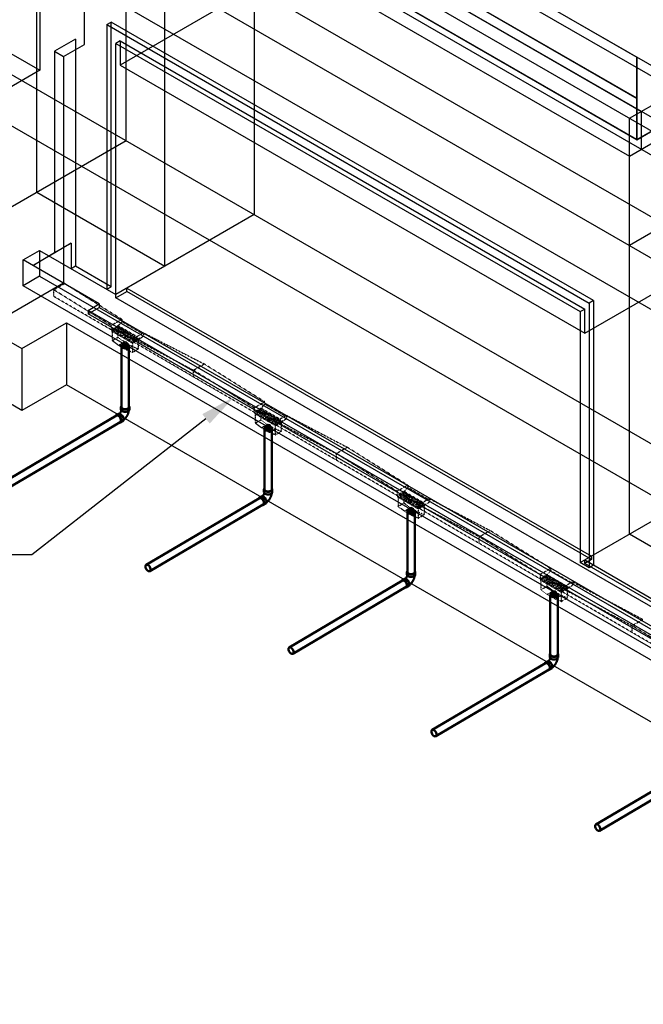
# Model space of a CAD drawing. Header units: inches. Extents: x 169 to 20644, y -1032 to 721.
# Tile 20 of 42: x 1541 to 1837, y -600 to -132. Entities that reach past the tile are written whole.
import ezdxf
from ezdxf import colors
from ezdxf.entities.mleader import LeaderData, LeaderLine
from ezdxf.math import Vec2, Vec3

# ---------------------------------------------------------------- set-up
doc = ezdxf.new("R2010")
doc.units = ezdxf.units.IN
doc.header["$LTSCALE"] = 0.5
doc.header["$MEASUREMENT"] = 0
doc.linetypes.add('HIDDEN2', pattern=[0.1875, 0.125, -0.0625])
for name, color, linetype in [('M-DETL-LIGHT', 1, 'Continuous'), ('M-SECT-PATT', 8, 'Continuous'), ('P-PIPE', 3, 'Continuous'), ('S-ANNO-DIMS', 1, 'Continuous')]:
    doc.layers.add(name, color=color, linetype=linetype)
doc.styles.add('Annotative', font='romans.shx', dxfattribs={"width": 0.8, "height": 0.125})

# ---------------------------------------------------------------- blocks, each defined once
blk = doc.blocks.new('Bend - PVC - Sch 40 - DWV_USACE - Standard-V30-DRAINAGE ISOMETRIC')
at = {"layer": 'P-PIPE', "color": 90, "lineweight": 50}
for p, q in [((1286.15, -165.68), (1286.15, -166.91)), ((1290.11, -166.91), (1290.11, -165.68)), ((1284.96, -168.98), (1283.9, -169.6)), ((1285.91, -173.01), (1286.97, -172.39))]:
    blk.add_line(p, q, dxfattribs=at)
for points in [[(1286.32, -167.35, 0), (1286.3, -167.41, 0), (1286.28, -167.48, 0), (1286.26, -167.55, 0), (1286.24, -167.63, 0), (1286.21, -167.7, 0), (1286.18, -167.77, 0), (1286.15, -167.85, 0), (1286.12, -167.92, 0), (1286.08, -167.99, 0), (1286.04, -168.07, 0), (1286, -168.14, 0), (1285.96, -168.21, 0), (1285.92, -168.28, 0), (1285.87, -168.35, 0), (1285.83, -168.42, 0), (1285.78, -168.49, 0), (1285.73, -168.56, 0), (1285.68, -168.62, 0), (1285.63, -168.68, 0), (1285.58, -168.74, 0), (1285.53, -168.79, 0), (1285.48, -168.85, 0), (1285.43, -168.89, 0), (1285.42, -168.9, 0)], [(1286.3, -165.28, 0), (1286.22, -165.38, 0), (1286.15, -165.68, 0), (1286.22, -165.98, 0), (1286.42, -166.25, 0), (1286.73, -166.49, 0)], [(1286.73, -167.71, 0), (1286.42, -167.48, 0), (1286.22, -167.2, 0), (1286.15, -166.91, 0)], [(1286.73, -166.49, 0), (1287.14, -166.67, 0), (1287.62, -166.78, 0), (1288.13, -166.82, 0), (1288.64, -166.78, 0), (1289.12, -166.67, 0), (1289.53, -166.49, 0), (1289.85, -166.25, 0), (1290.04, -165.98, 0), (1290.11, -165.68, 0), (1290.04, -165.38, 0), (1289.97, -165.28, 0)], [(1290.11, -166.91, 0), (1290.04, -167.2, 0), (1289.85, -167.48, 0), (1289.53, -167.71, 0), (1289.12, -167.89, 0), (1288.64, -168.01, 0), (1288.13, -168.05, 0), (1287.62, -168.01, 0), (1287.14, -167.89, 0), (1286.73, -167.71, 0)], [(1289.85, -167.48, 0), (1289.84, -167.55, 0), (1289.82, -167.71, 0), (1289.79, -167.87, 0), (1289.76, -168.03, 0), (1289.72, -168.18, 0), (1289.68, -168.34, 0), (1289.63, -168.5, 0), (1289.59, -168.65, 0), (1289.53, -168.8, 0), (1289.48, -168.96, 0), (1289.42, -169.11, 0), (1289.35, -169.26, 0), (1289.28, -169.41, 0), (1289.21, -169.56, 0), (1289.14, -169.7, 0), (1289.06, -169.85, 0), (1288.98, -169.99, 0), (1288.89, -170.13, 0), (1288.8, -170.27, 0), (1288.71, -170.4, 0), (1288.62, -170.54, 0), (1288.52, -170.67, 0), (1288.42, -170.8, 0), (1288.32, -170.93, 0), (1288.21, -171.05, 0), (1288.1, -171.17, 0), (1287.99, -171.29, 0), (1287.88, -171.4, 0), (1287.76, -171.51, 0), (1287.64, -171.62, 0), (1287.51, -171.73, 0), (1287.39, -171.83, 0), (1287.33, -171.87, 0)], [(1284.89, -169.7, 0), (1284.53, -169.55, 0), (1284.19, -169.51, 0), (1283.91, -169.6, 0), (1283.69, -169.8, 0), (1283.6, -170, 0)], [(1285.44, -173.09, 0), (1285.62, -173.1, 0), (1285.91, -173.02, 0), (1286.13, -172.81, 0), (1286.26, -172.5, 0), (1286.31, -172.12, 0), (1286.25, -171.67, 0), (1286.11, -171.2, 0), (1285.89, -170.74, 0), (1285.59, -170.32, 0), (1285.25, -169.96, 0), (1284.89, -169.7, 0)], [(1284.96, -168.98, 0), (1284.97, -168.97, 0), (1285.25, -168.89, 0), (1285.59, -168.92, 0), (1285.95, -169.08, 0)], [(1285.95, -169.08, 0), (1286.31, -169.34, 0), (1286.65, -169.69, 0), (1286.95, -170.12, 0), (1287.17, -170.58, 0), (1287.31, -171.05, 0), (1287.37, -171.49, 0), (1287.32, -171.88, 0), (1287.19, -172.19, 0), (1286.97, -172.39, 0)]]:
    blk.add_polyline3d(points, dxfattribs=at)
for centre, start, end in [((1287.17, -166.17), 126.6849, 134.3783), ((1289.1, -166.17), 45.6217, 53.3151)]:
    blk.add_arc(centre, 1.24, start, end, dxfattribs=at)
blk = doc.blocks.new('Mechanical_Box_H_rvt-1-DRAINAGE ISOMETRIC')
blk.add_line((1794.4, -404.16), (1794.4, -406.18))
at = {"layer": 'M-DETL-LIGHT', "linetype": 'HIDDEN2'}
for p, q in [((1556.84, -260.22), (1561.93, -257.24)), ((1589.15, -274.3), (1561.93, -257.24)), ((1556.84, -263.45), (1556.84, -260.22)), ((1584.12, -277.17), (1556.84, -260.22)), ((1584.12, -279.23), (1556.84, -263.39)), ((1589.15, -274.36), (1584.12, -277.23)), ((1587.45, -277.32), (1589.15, -275.38)), ((1589.15, -274.36), (1589.15, -275.38)), ((1598.9, -281.07), (1589.15, -275.38)), ((1584.12, -277.23), (1584.12, -279.23)), ((1587.45, -277.32), (1584.12, -279.23)), ((1594.49, -285.27), (1584.12, -279.23)), ((1587.64, -277.44), (1584.32, -279.34)), ((1584.32, -279.34), (1584.32, -279.84)), ((1594.2, -285.61), (1584.32, -279.84)), ((1584.56, -279.98), (1584.56, -284.39)), ((1587.43, -277.92), (1585.4, -279.09)), ((1587.87, -278.28), (1585.82, -279.45)), ((1588.51, -278.55), (1586.48, -279.71)), ((1588.94, -278.91), (1586.89, -280.08)), ((1587.34, -278), (1587.34, -282.77)), ((1596.36, -282.53), (1587.44, -277.33)), ((1589.58, -279.18), (1587.55, -280.34)), ((1590.02, -279.53), (1587.97, -280.7)), ((1590.65, -279.8), (1588.63, -280.96)), ((1591.09, -280.16), (1589.04, -281.33)), ((1591.73, -280.43), (1589.7, -281.59)), ((1584.56, -284.39), (1587.34, -282.77)), ((1587.59, -286.61), (1584.56, -284.39)), ((1590.37, -284.99), (1587.34, -282.77)), ((1587.59, -286.61), (1590.37, -284.99)), ((1592.16, -280.78), (1590.11, -281.95)), ((1594.05, -287.14), (1590.37, -284.99)), ((1592.8, -281.05), (1590.77, -282.22)), ((1593.24, -281.41), (1591.19, -282.58)), ((1593.88, -281.68), (1591.85, -282.84)), ((1594.31, -282.04), (1592.26, -283.21)), ((1594.95, -282.31), (1592.92, -283.47)), ((1595.39, -282.66), (1593.34, -283.83)), ((1596.03, -282.93), (1594, -284.09)), ((1597.52, -283.21), (1594.2, -285.1)), ((1597.52, -283.71), (1594.2, -285.61)), ((1652, -318.42), (1594.2, -284.72)), ((1594.2, -285.1), (1594.2, -285.61)), ((1596.46, -283.29), (1594.41, -284.46)), ((1599.51, -280.72), (1594.49, -283.59)), ((1599.51, -282.39), (1594.49, -285.27)), ((1594.49, -283.22), (1623.17, -298.43)), ((1594.49, -283.59), (1594.49, -285.27)), ((1596.95, -284.04), (1596.95, -288.37)), ((1597.52, -283.21), (1597.52, -283.71)), ((1599.51, -280.72), (1628.27, -295.46)), ((1599.51, -280.72), (1599.51, -282.39)), ((1591.27, -288.76), (1587.59, -286.61)), ((1591.27, -288.76), (1594.05, -287.14)), ((1594.17, -289.99), (1591.27, -288.76)), ((1596.95, -288.37), (1594.05, -287.14)), ((1594.17, -285.59), (1594.17, -289.99)), ((1594.17, -289.99), (1596.95, -288.37)), ((1623.17, -298.43), (1628.27, -295.46)), ((1623.17, -301.67), (1623.17, -298.43)), ((1652, -316.37), (1623.17, -298.43)), ((1657.03, -313.49), (1628.27, -295.46)), ((1657.03, -313.55), (1652, -316.42)), ((1652, -316.42), (1652, -318.42)), ((1655.33, -316.52), (1652, -318.42)), ((1655.52, -316.64), (1652.2, -318.53)), ((1655.32, -317.12), (1653.29, -318.28)), ((1655.75, -317.47), (1653.7, -318.64)), ((1656.39, -317.74), (1654.36, -318.9)), ((1656.82, -318.1), (1654.77, -319.27)), ((1655.22, -317.2), (1655.22, -321.96)), ((1664.24, -321.72), (1655.32, -316.52)), ((1655.33, -316.52), (1657.03, -314.57)), ((1657.03, -313.55), (1657.03, -314.57)), ((1666.78, -320.26), (1657.03, -314.57)), ((1662.37, -324.46), (1652, -318.42)), ((1652.2, -318.53), (1652.2, -319.04)), ((1662.09, -324.8), (1652.2, -319.04)), ((1652.44, -319.18), (1652.44, -323.58)), ((1652.44, -323.58), (1655.22, -321.96)), ((1658.25, -324.19), (1655.22, -321.96)), ((1657.46, -318.37), (1655.43, -319.53)), ((1657.9, -318.72), (1655.85, -319.89)), ((1658.54, -318.99), (1656.51, -320.16)), ((1658.97, -319.35), (1656.92, -320.52)), ((1659.61, -319.62), (1657.58, -320.78)), ((1660.05, -319.98), (1658, -321.15)), ((1660.69, -320.25), (1658.66, -321.41)), ((1661.12, -320.6), (1659.07, -321.77)), ((1661.76, -320.87), (1659.73, -322.03)), ((1662.19, -321.23), (1660.15, -322.4)), ((1662.83, -321.5), (1660.8, -322.66)), ((1663.27, -321.85), (1661.22, -323.02)), ((1663.91, -322.13), (1661.88, -323.29)), ((1665.4, -322.4), (1662.09, -324.29)), ((1664.34, -322.48), (1662.29, -323.65)), ((1667.39, -319.91), (1662.37, -322.79)), ((1667.39, -321.59), (1662.37, -324.46)), ((1662.37, -322.79), (1691.05, -338.01)), ((1662.37, -322.79), (1662.37, -324.46)), ((1665.4, -322.4), (1665.4, -322.9)), ((1667.39, -319.91), (1696.15, -335.03)), ((1667.39, -319.91), (1667.39, -321.59)), ((1655.47, -325.81), (1652.44, -323.58)), ((1655.47, -325.81), (1658.25, -324.19)), ((1659.15, -327.95), (1655.47, -325.81)), ((1661.93, -326.33), (1658.25, -324.19)), ((1659.15, -327.95), (1661.93, -326.33)), ((1664.83, -327.56), (1661.93, -326.33)), ((1662.05, -324.78), (1662.05, -329.18)), ((1665.4, -322.9), (1662.09, -324.8)), ((1719.89, -357.99), (1662.09, -324.29)), ((1662.09, -324.29), (1662.09, -324.8)), ((1664.83, -323.23), (1664.83, -327.56)), ((1662.05, -329.18), (1659.15, -327.95)), ((1662.05, -329.18), (1664.83, -327.56)), ((1691.05, -338.01), (1696.15, -335.03)), ((1724.91, -353.06), (1696.15, -335.03)), ((1691.05, -341.24), (1691.05, -338.01)), ((1719.89, -355.94), (1691.05, -338.01)), ((1724.91, -353.12), (1719.89, -355.99)), ((1723.21, -356.09), (1724.91, -354.14)), ((1724.91, -353.12), (1724.91, -354.14)), ((1734.67, -359.83), (1724.91, -354.14)), ((1719.89, -355.99), (1719.89, -357.99)), ((1723.21, -356.09), (1719.89, -357.99)), ((1730.25, -364.03), (1719.89, -357.99)), ((1723.4, -356.21), (1720.09, -358.1)), ((1720.09, -358.1), (1720.09, -358.61)), ((1729.97, -364.37), (1720.09, -358.61)), ((1720.33, -358.75), (1720.33, -363.15)), ((1723.2, -356.69), (1721.17, -357.85)), ((1723.63, -357.04), (1721.58, -358.21)), ((1724.27, -357.31), (1722.24, -358.47)), ((1724.71, -357.67), (1722.66, -358.84)), ((1723.1, -356.77), (1723.1, -361.53)), ((1732.12, -361.29), (1723.2, -356.09)), ((1725.35, -357.94), (1723.32, -359.1)), ((1725.78, -358.29), (1723.73, -359.47)), ((1726.42, -358.57), (1724.39, -359.73)), ((1726.85, -358.92), (1724.81, -360.09)), ((1727.49, -359.19), (1725.46, -360.35)), ((1727.93, -359.55), (1725.88, -360.72)), ((1728.57, -359.82), (1726.54, -360.98)), ((1729, -360.17), (1726.95, -361.34)), ((1735.27, -359.48), (1730.25, -362.36)), ((1735.27, -359.48), (1764.03, -374.6)), ((1735.27, -359.48), (1735.27, -361.16)), ((1720.33, -363.15), (1723.1, -361.53)), ((1723.35, -365.38), (1720.33, -363.15)), ((1726.13, -363.76), (1723.1, -361.53)), ((1723.35, -365.38), (1726.13, -363.76)), ((1729.81, -365.9), (1726.13, -363.76)), ((1729.64, -360.44), (1727.61, -361.6)), ((1730.08, -360.8), (1728.03, -361.97)), ((1730.72, -361.07), (1728.69, -362.23)), ((1731.15, -361.42), (1729.1, -362.6)), ((1731.79, -361.7), (1729.76, -362.86)), ((1729.94, -364.35), (1729.94, -368.75)), ((1733.29, -361.97), (1729.97, -363.86)), ((1733.29, -362.47), (1729.97, -364.37)), ((1787.77, -397.56), (1729.97, -363.86)), ((1729.97, -363.86), (1729.97, -364.37)), ((1732.22, -362.05), (1730.18, -363.22)), ((1735.27, -361.16), (1730.25, -364.03)), ((1730.25, -362.36), (1758.93, -377.58)), ((1730.25, -362.36), (1730.25, -364.03)), ((1732.71, -362.8), (1732.71, -367.13)), ((1733.29, -361.97), (1733.29, -362.47)), ((1727.03, -367.52), (1723.35, -365.38)), ((1727.03, -367.52), (1729.81, -365.9)), ((1729.94, -368.75), (1727.03, -367.52)), ((1732.71, -367.13), (1729.81, -365.9)), ((1729.94, -368.75), (1732.71, -367.13)), ((1758.93, -377.58), (1764.03, -374.6)), ((1758.93, -380.81), (1758.93, -377.58)), ((1787.77, -395.51), (1758.93, -377.58)), ((1792.79, -392.63), (1764.03, -374.6)), ((1792.79, -392.69), (1787.77, -395.56)), ((1792.79, -392.69), (1792.79, -393.72)), ((1787.77, -395.56), (1787.77, -397.56)), ((1791.09, -395.66), (1787.77, -397.56)), ((1798.13, -403.6), (1787.77, -397.56)), ((1791.29, -395.78), (1787.97, -397.67)), ((1791.08, -396.26), (1789.05, -397.42)), ((1791.51, -396.61), (1789.47, -397.78)), ((1792.15, -396.88), (1790.12, -398.04)), ((1792.59, -397.24), (1790.54, -398.41)), ((1790.99, -396.34), (1790.99, -401.1)), ((1791.09, -395.66), (1792.79, -393.72)), ((1800, -400.86), (1791.09, -395.66)), ((1793.23, -397.51), (1791.2, -398.67)), ((1802.55, -399.4), (1792.79, -393.72)), ((1787.97, -397.67), (1787.97, -398.18)), ((1797.85, -403.94), (1787.97, -398.18)), ((1788.21, -398.32), (1788.21, -402.72)), ((1788.21, -402.72), (1790.99, -401.1)), ((1794.01, -403.33), (1790.99, -401.1)), ((1793.66, -397.86), (1791.61, -399.04)), ((1794.3, -398.14), (1792.27, -399.3)), ((1794.74, -398.49), (1792.69, -399.66)), ((1795.38, -398.76), (1793.35, -399.92)), ((1795.81, -399.12), (1793.76, -400.29)), ((1796.45, -399.39), (1794.42, -400.55)), ((1796.88, -399.74), (1794.84, -400.91)), ((1797.52, -400.01), (1795.49, -401.18)), ((1797.96, -400.37), (1795.91, -401.54)), ((1798.6, -400.64), (1796.57, -401.8)), ((1799.03, -401), (1796.98, -402.17)), ((1799.67, -401.27), (1797.64, -402.43)), ((1801.17, -401.54), (1797.85, -403.44)), ((1801.17, -402.04), (1797.85, -403.94)), ((1800.11, -401.62), (1798.06, -402.79)), ((1803.16, -399.06), (1798.13, -401.93)), ((1803.16, -400.73), (1798.13, -403.6)), ((1798.13, -401.93), (1831.49, -419.81)), ((1798.13, -401.93), (1798.13, -403.6)), ((1801.17, -401.54), (1801.17, -402.04)), ((1803.16, -399.06), (1836.59, -416.84)), ((1803.16, -399.06), (1803.16, -400.73)), ((1791.23, -404.95), (1788.21, -402.72)), ((1791.23, -404.95), (1794.01, -403.33)), ((1794.92, -407.09), (1791.23, -404.95)), ((1797.7, -405.47), (1794.01, -403.33)), ((1794.92, -407.09), (1797.7, -405.47)), ((1800.6, -406.71), (1797.7, -405.47)), ((1797.82, -403.92), (1797.82, -408.32)), ((1797.82, -408.32), (1800.6, -406.71)), ((1797.85, -403.44), (1797.85, -403.94)), ((1865.57, -442.91), (1798.28, -403.69)), ((1800.6, -402.37), (1800.6, -406.71)), ((1797.82, -408.32), (1794.92, -407.09)), ((1831.49, -419.81), (1836.59, -416.84)), ((1831.49, -423.05), (1831.49, -419.81)), ((1865.57, -440.86), (1831.93, -420.06))]:
    blk.add_line(p, q, dxfattribs=at)
at = {"layer": 'M-DETL-LIGHT', "linetype": 'Continuous'}
for p, q in [((1590.76, -285.79), (1590.76, -287.7)), ((1658.64, -324.98), (1658.64, -326.89)), ((1726.52, -364.55), (1726.52, -366.46)), ((1794.4, -404.12), (1794.4, -406.03))]:
    blk.add_line(p, q, dxfattribs=at)
at = {"layer": 'M-DETL-LIGHT', "color": 1, "linetype": 'Continuous'}
for centre, radius, start, end in [((1590.93, -286.74), 1.78, 95.745, 183.3375), ((1590.58, -286.74), 1.78, 356.6625, 84.255), ((1590.9, -286.79), 1.67, 129.6759, 176.1977), ((1591.44, -287.22), 2.13, 131.7697, 173.1765), ((1592.38, -287.43), 2.73, 141.495, 179.1974), ((1596.55, -288.02), 6.43, 159.6343, 176.2953), ((1584.96, -288.02), 6.43, 3.7047, 20.3657), ((1589.13, -287.43), 2.73, 0.8026, 38.505), ((1590.07, -287.22), 2.13, 6.8235, 48.2303), ((1590.61, -286.79), 1.67, 3.8023, 50.3241), ((1658.82, -325.93), 1.78, 95.745, 183.3375), ((1658.78, -325.99), 1.67, 129.6759, 176.1977), ((1659.33, -326.41), 2.13, 131.7697, 173.1765), ((1660.26, -326.62), 2.73, 141.495, 179.1974), ((1664.43, -327.22), 6.43, 159.6343, 176.2953), ((1658.46, -325.93), 1.78, 356.6625, 84.255), ((1652.85, -327.22), 6.43, 3.7047, 20.3657), ((1657.01, -326.62), 2.73, 0.8026, 38.505), ((1657.95, -326.41), 2.13, 6.8235, 48.2303), ((1658.49, -325.99), 1.67, 3.8023, 50.3241), ((1726.7, -365.5), 1.78, 95.745, 183.3375), ((1726.67, -365.56), 1.67, 129.6759, 176.1977), ((1727.21, -365.98), 2.13, 131.7697, 173.1765), ((1728.14, -366.19), 2.73, 141.495, 179.1974), ((1732.31, -366.79), 6.43, 159.6343, 176.2953), ((1726.34, -365.5), 1.78, 356.6625, 84.255), ((1720.73, -366.79), 6.43, 3.7047, 20.3657), ((1724.9, -366.19), 2.73, 0.8026, 38.505), ((1725.83, -365.98), 2.13, 6.8235, 48.2303), ((1726.37, -365.56), 1.67, 3.8023, 50.3241), ((1794.58, -405.07), 1.78, 95.745, 183.3375), ((1794.55, -405.13), 1.67, 129.6759, 176.1977), ((1795.09, -405.55), 2.13, 131.7697, 173.1765), ((1796.03, -405.76), 2.73, 141.495, 179.1974), ((1800.19, -406.36), 6.43, 159.6343, 176.2953), ((1794.22, -405.07), 1.78, 356.6625, 84.255), ((1788.61, -406.36), 6.43, 3.7047, 20.3657), ((1792.78, -405.76), 2.73, 0.8026, 38.505), ((1793.71, -405.55), 2.13, 6.8235, 48.2303), ((1794.26, -405.13), 1.67, 3.8023, 50.3241)]:
    blk.add_arc(centre, radius, start, end, dxfattribs=at)
at = {"layer": 'M-DETL-LIGHT', "linetype": 'HIDDEN2', "extrusion": (0, 0, -1)}
for centre, start_param, end_param in [((1585.63, -279.26), 0.920266, 4.095331), ((1586.71, -279.88), 0.920266, 4.095331), ((1587.63, -278.11), 4.095331, 7.203451), ((1587.78, -280.51), 0.920266, 4.095331), ((1588.7, -278.74), 4.095331, 7.203451), ((1589.78, -279.37), 4.095331, 7.203451), ((1590.85, -279.99), 4.095331, 7.203451), ((1591.93, -280.62), 4.095331, 7.203451), ((1588.85, -281.13), 0.920266, 4.095331), ((1589.93, -281.76), 0.920266, 4.095331), ((1591, -282.39), 0.920266, 4.095331), ((1592.08, -283.01), 0.920266, 4.095331), ((1593, -281.24), 4.095331, 7.203451), ((1593.15, -283.64), 0.920266, 4.095331), ((1594.07, -281.87), 4.095331, 7.203451), ((1594.22, -284.26), 0.920266, 4.095331), ((1595.15, -282.5), 4.095331, 7.203451), ((1596.22, -283.12), 4.095331, 7.203451), ((1655.51, -317.31), 4.095331, 7.203451), ((1656.59, -317.93), 4.095331, 7.203451), ((1653.51, -318.45), 0.920266, 4.095331), ((1654.59, -319.07), 0.920266, 4.095331), ((1655.66, -319.7), 0.920266, 4.095331), ((1656.74, -320.33), 0.920266, 4.095331), ((1657.66, -318.56), 4.095331, 7.203451), ((1657.81, -320.95), 0.920266, 4.095331), ((1658.73, -319.18), 4.095331, 7.203451), ((1658.88, -321.58), 0.920266, 4.095331), ((1659.81, -319.81), 4.095331, 7.203451), ((1659.96, -322.2), 0.920266, 4.095331), ((1660.88, -320.44), 4.095331, 7.203451), ((1661.03, -322.83), 0.920266, 4.095331), ((1661.96, -321.06), 4.095331, 7.203451), ((1663.03, -321.69), 4.095331, 7.203451), ((1664.1, -322.31), 4.095331, 7.203451), ((1662.11, -323.46), 0.920266, 4.095331), ((1721.4, -358.02), 0.920266, 4.095331), ((1722.47, -358.65), 0.920266, 4.095331), ((1723.39, -356.88), 4.095331, 7.203451), ((1723.54, -359.27), 0.920266, 4.095331), ((1724.47, -357.5), 4.095331, 7.203451), ((1724.62, -359.9), 0.920266, 4.095331), ((1725.54, -358.13), 4.095331, 7.203451), ((1726.62, -358.75), 4.095331, 7.203451), ((1727.69, -359.38), 4.095331, 7.203451), ((1728.76, -360.01), 4.095331, 7.203451), ((1725.69, -360.52), 0.920266, 4.095331), ((1726.77, -361.15), 0.920266, 4.095331), ((1727.84, -361.78), 0.920266, 4.095331), ((1728.91, -362.4), 0.920266, 4.095331), ((1729.84, -360.63), 4.095331, 7.203451), ((1729.99, -363.03), 0.920266, 4.095331), ((1730.91, -361.26), 4.095331, 7.203451), ((1731.99, -361.89), 4.095331, 7.203451), ((1789.28, -397.59), 0.920266, 4.095331), ((1791.28, -396.45), 4.095331, 7.203451), ((1792.35, -397.07), 4.095331, 7.203451), ((1793.42, -397.7), 4.095331, 7.203451), ((1790.35, -398.22), 0.920266, 4.095331), ((1791.43, -398.84), 0.920266, 4.095331), ((1792.5, -399.47), 0.920266, 4.095331), ((1793.57, -400.09), 0.920266, 4.095331), ((1794.5, -398.33), 4.095331, 7.203451), ((1794.65, -400.72), 0.920266, 4.095331), ((1795.57, -398.95), 4.095331, 7.203451), ((1795.72, -401.35), 0.920266, 4.095331), ((1796.65, -399.58), 4.095331, 7.203451), ((1796.8, -401.97), 0.920266, 4.095331), ((1797.72, -400.2), 4.095331, 7.203451), ((1798.79, -400.83), 4.095331, 7.203451), ((1799.87, -401.46), 4.095331, 7.203451), ((1797.87, -402.6), 0.920266, 4.095331)]:
    blk.add_ellipse(centre, major_axis=(0.355, 0.042), ratio=0.675017, start_param=start_param, end_param=end_param, dxfattribs=at)
at = {"layer": 'M-DETL-LIGHT', "linetype": 'HIDDEN2'}
for centre in [(1590.76, -286.84), (1658.64, -326.03), (1726.52, -365.6), (1794.4, -405.17)]:
    blk.add_ellipse(centre, major_axis=(1.6, 0), ratio=0.6329, start_param=0, end_param=3.141593, dxfattribs=at)
at = {"layer": 'M-DETL-LIGHT', "extrusion": (0, 0, -1)}
for centre in [(1590.76, -286.84), (1658.64, -326.03), (1726.52, -365.6), (1794.4, -405.17)]:
    blk.add_ellipse(centre, major_axis=(1.6, 0), ratio=0.6329, start_param=0, end_param=3.141593, dxfattribs=at)
at = {"layer": 'P-PIPE', "color": 90, "lineweight": 50}
for p, q in [((1589.01, -286.91), (1589.01, -315.91)), ((1592.51, -315.91), (1592.51, -286.85)), ((1586.64, -320.03), (1532.86, -351.73)), ((1534.63, -354.75), (1588.42, -323.05)), ((1656.89, -326.24), (1656.89, -355.1)), ((1660.39, -355.1), (1660.39, -326.2)), ((1654.52, -359.22), (1600.74, -390.92)), ((1602.51, -393.94), (1656.3, -362.24)), ((1724.77, -365.65), (1724.77, -394.3)), ((1728.27, -394.3), (1728.27, -365.6)), ((1722.41, -398.42), (1668.62, -430.12)), ((1670.4, -433.13), (1724.19, -401.43)), ((1792.65, -405.32), (1792.65, -433.49)), ((1796.15, -433.49), (1796.15, -405.26)), ((1790.29, -437.61), (1736.5, -469.31)), ((1738.28, -472.32), (1792.06, -440.62)), ((1868.13, -482.48), (1814.28, -514.21)), ((1816.06, -517.23), (1869.91, -485.49))]:
    blk.add_line(p, q, dxfattribs=at)
for points in [[(1589.52, -286.2, 0), (1589.24, -286.41, 0), (1589.06, -286.65, 0), (1589.01, -286.92, 0), (1589.06, -287.18, 0), (1589.24, -287.42, 0), (1589.52, -287.63, 0)], [(1591.99, -286.2, 0), (1591.63, -286.04, 0), (1591.21, -285.94, 0), (1590.76, -285.9, 0), (1590.3, -285.94, 0), (1589.88, -286.04, 0), (1589.52, -286.2, 0)], [(1589.52, -287.63, 0), (1589.88, -287.79, 0), (1590.3, -287.89, 0), (1590.76, -287.93, 0), (1591.21, -287.89, 0), (1591.63, -287.79, 0), (1591.99, -287.63, 0)], [(1591.99, -287.63, 0), (1592.27, -287.42, 0), (1592.45, -287.18, 0), (1592.51, -286.92, 0), (1592.45, -286.65, 0), (1592.27, -286.41, 0), (1591.99, -286.2, 0)], [(1589.52, -316.63, 0), (1589.24, -316.42, 0), (1589.06, -316.17, 0), (1589.01, -315.91, 0)], [(1591.99, -316.63, 0), (1591.63, -316.79, 0), (1591.21, -316.89, 0), (1590.76, -316.92, 0), (1590.3, -316.89, 0), (1589.88, -316.79, 0), (1589.52, -316.63, 0)], [(1592.51, -315.91, 0), (1592.45, -316.17, 0), (1592.27, -316.42, 0), (1591.99, -316.63, 0)], [(1586.64, -320.03, 0), (1586.9, -319.95, 0), (1587.2, -319.98, 0), (1587.52, -320.12, 0)], [(1587.52, -320.12, 0), (1587.84, -320.35, 0), (1588.14, -320.66, 0), (1588.39, -321.04, 0), (1588.59, -321.45, 0), (1588.72, -321.86, 0), (1588.77, -322.25, 0)], [(1588.77, -322.25, 0), (1588.73, -322.6, 0), (1588.61, -322.87, 0), (1588.42, -323.05, 0)], [(1657.4, -325.44, 0), (1657.12, -325.65, 0), (1656.95, -325.89, 0), (1656.89, -326.15, 0), (1656.95, -326.42, 0), (1657.12, -326.66, 0), (1657.4, -326.87, 0)], [(1659.88, -325.44, 0), (1659.51, -325.28, 0), (1659.09, -325.18, 0), (1658.64, -325.14, 0), (1658.18, -325.18, 0), (1657.76, -325.28, 0), (1657.4, -325.44, 0)], [(1657.4, -326.87, 0), (1657.76, -327.03, 0), (1658.18, -327.13, 0), (1658.64, -327.16, 0), (1659.09, -327.13, 0), (1659.51, -327.03, 0), (1659.88, -326.87, 0)], [(1659.88, -326.87, 0), (1660.15, -326.66, 0), (1660.33, -326.42, 0), (1660.39, -326.15, 0), (1660.33, -325.89, 0), (1660.15, -325.65, 0), (1659.88, -325.44, 0)], [(1657.4, -355.82, 0), (1657.12, -355.61, 0), (1656.95, -355.36, 0), (1656.89, -355.1, 0), (1656.89, -355.1, 0)], [(1660.39, -355.1, 0), (1660.39, -355.1, 0), (1660.33, -355.36, 0), (1660.15, -355.61, 0), (1659.88, -355.82, 0)], [(1654.53, -359.22, 0), (1654.78, -359.14, 0), (1655.08, -359.17, 0), (1655.4, -359.31, 0)], [(1655.4, -359.31, 0), (1655.72, -359.54, 0), (1656.02, -359.86, 0), (1656.28, -360.23, 0), (1656.48, -360.64, 0), (1656.6, -361.05, 0), (1656.65, -361.44, 0)], [(1659.88, -355.82, 0), (1659.51, -355.98, 0), (1659.09, -356.08, 0), (1658.64, -356.11, 0), (1658.18, -356.08, 0), (1657.76, -355.98, 0), (1657.4, -355.82, 0)], [(1656.65, -361.44, 0), (1656.61, -361.79, 0), (1656.49, -362.06, 0), (1656.3, -362.24, 0)], [(1727.76, -364.97, 0), (1727.4, -364.8, 0), (1726.98, -364.7, 0), (1726.52, -364.67, 0), (1726.07, -364.7, 0), (1725.65, -364.8, 0), (1725.29, -364.97, 0)], [(1725.29, -364.97, 0), (1725.01, -365.17, 0), (1724.83, -365.42, 0), (1724.77, -365.68, 0), (1724.83, -365.94, 0), (1725.01, -366.18, 0), (1725.29, -366.39, 0)], [(1725.29, -366.39, 0), (1725.65, -366.55, 0), (1726.07, -366.66, 0), (1726.52, -366.69, 0), (1726.98, -366.66, 0), (1727.4, -366.55, 0), (1727.76, -366.39, 0)], [(1727.76, -366.39, 0), (1728.04, -366.18, 0), (1728.21, -365.94, 0), (1728.27, -365.68, 0), (1728.21, -365.42, 0), (1728.04, -365.17, 0), (1727.76, -364.97, 0)], [(1601.61, -391.01, 0), (1601.29, -390.87, 0), (1601, -390.84, 0), (1600.74, -390.92, 0), (1600.55, -391.1, 0), (1600.43, -391.37, 0), (1600.39, -391.72, 0)], [(1600.39, -391.72, 0), (1600.43, -392.11, 0), (1600.56, -392.52, 0), (1600.76, -392.93, 0), (1601.02, -393.3, 0), (1601.32, -393.62, 0), (1601.64, -393.85, 0)], [(1602.86, -393.14, 0), (1602.82, -392.75, 0), (1602.69, -392.34, 0), (1602.49, -391.93, 0), (1602.23, -391.56, 0), (1601.93, -391.24, 0), (1601.61, -391.01, 0)], [(1601.64, -393.85, 0), (1601.96, -393.99, 0), (1602.26, -394.02, 0), (1602.51, -393.94, 0), (1602.7, -393.76, 0), (1602.82, -393.49, 0), (1602.86, -393.14, 0)], [(1725.29, -395.01, 0), (1725.01, -394.8, 0), (1724.83, -394.56, 0), (1724.78, -394.31, 0)], [(1727.76, -395.01, 0), (1727.4, -395.17, 0), (1726.98, -395.27, 0), (1726.52, -395.31, 0), (1726.07, -395.27, 0), (1725.65, -395.17, 0), (1725.29, -395.01, 0)], [(1728.27, -394.3, 0), (1728.21, -394.56, 0), (1728.04, -394.8, 0), (1727.76, -395.01, 0)], [(1722.41, -398.41, 0), (1722.67, -398.34, 0), (1722.96, -398.37, 0), (1723.28, -398.5, 0)], [(1723.28, -398.5, 0), (1723.6, -398.74, 0), (1723.9, -399.05, 0), (1724.16, -399.42, 0), (1724.36, -399.83, 0), (1724.49, -400.25, 0), (1724.53, -400.64, 0)], [(1724.53, -400.64, 0), (1724.5, -400.98, 0), (1724.37, -401.25, 0), (1724.18, -401.43, 0)], [(1793.16, -404.58, 0), (1792.89, -404.79, 0), (1792.71, -405.04, 0), (1792.65, -405.3, 0), (1792.71, -405.56, 0), (1792.89, -405.8, 0), (1793.16, -406.01, 0)], [(1795.64, -404.58, 0), (1795.28, -404.42, 0), (1794.86, -404.32, 0), (1794.4, -404.29, 0), (1793.95, -404.32, 0), (1793.53, -404.42, 0), (1793.16, -404.58, 0)], [(1793.16, -406.01, 0), (1793.53, -406.17, 0), (1793.95, -406.28, 0), (1794.4, -406.31, 0), (1794.86, -406.28, 0), (1795.28, -406.17, 0), (1795.64, -406.01, 0)], [(1795.64, -406.01, 0), (1795.92, -405.8, 0), (1796.09, -405.56, 0), (1796.15, -405.3, 0), (1796.09, -405.04, 0), (1795.92, -404.79, 0), (1795.64, -404.58, 0)], [(1669.5, -430.2, 0), (1669.18, -430.07, 0), (1668.88, -430.04, 0), (1668.63, -430.11, 0), (1668.43, -430.29, 0), (1668.31, -430.57, 0), (1668.27, -430.91, 0)], [(1670.75, -432.34, 0), (1670.7, -431.95, 0), (1670.58, -431.53, 0), (1670.38, -431.12, 0), (1670.12, -430.75, 0), (1669.82, -430.44, 0), (1669.5, -430.2, 0)], [(1668.27, -430.91, 0), (1668.32, -431.3, 0), (1668.45, -431.72, 0), (1668.65, -432.12, 0), (1668.9, -432.5, 0), (1669.2, -432.81, 0), (1669.52, -433.05, 0)], [(1669.52, -433.05, 0), (1669.84, -433.18, 0), (1670.14, -433.21, 0), (1670.4, -433.13, 0), (1670.59, -432.95, 0), (1670.71, -432.68, 0), (1670.75, -432.34, 0)], [(1793.16, -434.2, 0), (1792.89, -433.99, 0), (1792.71, -433.75, 0), (1792.65, -433.49, 0)], [(1795.64, -434.2, 0), (1795.28, -434.36, 0), (1794.86, -434.46, 0), (1794.4, -434.5, 0), (1793.95, -434.46, 0), (1793.53, -434.36, 0), (1793.16, -434.2, 0)], [(1796.15, -433.49, 0), (1796.09, -433.75, 0), (1795.92, -433.99, 0), (1795.64, -434.2, 0)], [(1790.29, -437.6, 0), (1790.55, -437.53, 0), (1790.84, -437.56, 0), (1791.16, -437.69, 0)], [(1791.16, -437.69, 0), (1791.48, -437.93, 0), (1791.78, -438.24, 0), (1792.04, -438.61, 0), (1792.24, -439.02, 0), (1792.37, -439.44, 0), (1792.41, -439.83, 0)], [(1792.41, -439.83, 0), (1792.37, -440.17, 0), (1792.25, -440.44, 0), (1792.06, -440.62, 0)], [(1737.38, -469.39, 0), (1737.06, -469.26, 0), (1736.76, -469.23, 0), (1736.51, -469.3, 0), (1736.31, -469.48, 0), (1736.19, -469.76, 0), (1736.15, -470.1, 0)], [(1736.15, -470.1, 0), (1736.2, -470.49, 0), (1736.33, -470.91, 0), (1736.52, -471.31, 0), (1736.78, -471.69, 0), (1737.08, -472, 0), (1737.4, -472.24, 0)], [(1738.63, -471.53, 0), (1738.58, -471.14, 0), (1738.46, -470.72, 0), (1738.26, -470.31, 0), (1738, -469.94, 0), (1737.7, -469.63, 0), (1737.38, -469.39, 0)], [(1737.4, -472.24, 0), (1737.72, -472.37, 0), (1738.02, -472.4, 0), (1738.27, -472.32, 0), (1738.47, -472.14, 0), (1738.59, -471.87, 0), (1738.63, -471.53, 0)], [(1815.16, -514.3, 0), (1814.84, -514.16, 0), (1814.54, -514.13, 0), (1814.29, -514.21, 0), (1814.09, -514.39, 0), (1813.97, -514.66, 0), (1813.93, -515.01, 0)], [(1816.41, -516.44, 0), (1816.36, -516.04, 0), (1816.24, -515.63, 0), (1816.04, -515.22, 0), (1815.78, -514.85, 0), (1815.48, -514.53, 0), (1815.16, -514.3, 0)], [(1813.93, -515.01, 0), (1813.98, -515.4, 0), (1814.11, -515.81, 0), (1814.31, -516.22, 0), (1814.56, -516.6, 0), (1814.86, -516.91, 0), (1815.19, -517.14, 0)], [(1815.19, -517.14, 0), (1815.5, -517.28, 0), (1815.8, -517.31, 0), (1816.06, -517.23, 0), (1816.25, -517.05, 0), (1816.37, -516.78, 0), (1816.41, -516.44, 0)]]:
    blk.add_polyline3d(points, dxfattribs=at)
for p in [(302.62, -150.23), (370.51, -189.42), (438.39, -228.62), (506.27, -267.81)]:
    blk.add_blockref('Bend - PVC - Sch 40 - DWV_USACE - Standard-V30-DRAINAGE ISOMETRIC', p, dxfattribs=at)

msp = doc.modelspace()

# ---------------------------------------------------------------- linework, layer by layer
at = {"layer": 'M-SECT-PATT', "lineweight": -3}
for p, q in [((2402.95, -509.44), (470.43, 606.3)), ((799.23, 442.59), (2162.53, -344.51)), ((2162.53, -364.12), (799.23, 422.98)), ((773.78, 282.56), (2187.99, -533.94)), ((2179.5, -553.53), (782.26, 253.17)), ((918.02, 71.9), (1541.69, -288.17)), ((1328.15, 50.68), (1874.03, -264.49)), ((1541.69, -317.56), (918.02, 42.51)), ((1591.19, -189.37), (1591.19, 8.22)), ((1548.76, -213.87), (1548.76, -16.28)), ((1652, -26.89), (1652, -224.48)), ((1872.62, -172.23), (1652, -44.85)), ((1609.58, -248.98), (1609.58, -51.39)), ((1615.23, -48.12), (1835.85, -175.49)), ((1609.58, -69.35), (1830.19, -196.72)), ((1872.62, -214.69), (1615.23, -66.08)), ((1833.73, -188.96), (1973.74, -107.32)), ((1693.89, -108.13), (1833.81, -188.91)), ((1727.66, -108.03), (1833.81, -169.32)), ((1833.73, -169.21), (1727.77, -108.03)), ((1761.6, -108.03), (1833.73, -149.67)), ((1571.39, -114.26), (1852.82, -276.74)), ((1571.39, -143.65), (1571.39, -114.26)), ((1652, -116.71), (1588.36, -153.45)), ((1652, -116.71), (1872.62, -244.08)), ((1550.18, -126.5), (1550.18, -155.9)), ((1833.73, -188.86), (1727.66, -127.63)), ((1833.81, -188.82), (1939.88, -126.97)), ((1582, -134.26), (1584.12, -133.04)), ((1582, -134.26), (1582, -260)), ((1582, -134.26), (1811.1, -266.53)), ((1584.12, -258.78), (1584.12, -133.04)), ((1813.22, -265.31), (1584.12, -133.04)), ((1527.55, -142.83), (1550.18, -155.9)), ((1567.15, -141.2), (1557.25, -146.92)), ((1561.49, -149.37), (1571.39, -143.65)), ((1567.15, -141.2), (1567.15, -248.98)), ((1588.36, -142.02), (1586.24, -143.24)), ((1586.24, -264.08), (1586.24, -143.24)), ((1586.24, -143.24), (1806.86, -270.62)), ((1588.36, -142.02), (1588.36, -153.45)), ((1588.36, -142.02), (1808.98, -269.39)), ((1557.25, -146.92), (1557.25, -242.49)), ((1557.25, -146.92), (1561.49, -149.37)), ((1561.49, -149.37), (1561.49, -257.14)), ((1833.81, -169.32), (1833.73, -149.67)), ((1833.73, -149.67), (1833.73, -169.21)), ((1588.36, -153.45), (1808.98, -280.82)), ((1830.19, -178.76), (1872.62, -154.27)), ((1550.18, -155.9), (1528.97, -168.15)), ((1830.19, -196.72), (1872.62, -172.23)), ((1833.73, -188.86), (1833.73, -169.21)), ((1833.81, -188.82), (1833.73, -169.27)), ((1833.73, -169.27), (1833.73, -188.86)), ((1833.73, -188.96), (1833.73, -169.27)), ((1833.81, -188.91), (1833.81, -169.32)), ((1835.85, -175.49), (1835.85, -193.46)), ((1830.19, -376.35), (1830.19, -178.76)), ((1504.22, -239.59), (1591.19, -189.37)), ((1833.81, -188.82), (1833.73, -188.86)), ((1833.81, -188.82), (1833.73, -188.96)), ((1548.76, -213.87), (1609.58, -248.98)), ((1872.62, -214.69), (1830.19, -239.18)), ((1652, -224.48), (1586.24, -262.45)), ((1565.03, -238), (1554.71, -244.25)), ((1557.25, -242.49), (1565.03, -238)), ((1565.03, -238), (1565.03, -250.2)), ((1542.31, -246.07), (1550.09, -241.58)), ((1546.93, -248.74), (1557.25, -242.49)), ((1550.09, -241.58), (1586.24, -262.45)), ((1550.09, -241.58), (1550.09, -253.83)), ((1578.46, -266.94), (1542.31, -246.07)), ((1542.31, -258.32), (1542.31, -246.07)), ((1554.71, -244.25), (1546.93, -248.74)), ((1808.98, -280.82), (1872.62, -244.08)), ((1567.15, -248.98), (1565.03, -250.2)), ((1584.12, -258.78), (1567.15, -248.98)), ((1561.49, -257.14), (1528.97, -275.92)), ((1550.09, -253.83), (1542.31, -258.32)), ((1550.09, -253.83), (2096.76, -569.45)), ((2088.98, -573.94), (1542.31, -258.32)), ((1582, -260), (1584.12, -258.78)), ((1586.24, -264.08), (1591.54, -261.02)), ((1591.54, -259.39), (1812.16, -386.76)), ((1591.54, -261.02), (1591.54, -259.39)), ((1812.16, -388.4), (1591.54, -261.02)), ((2096.76, -558.83), (1586.24, -264.08)), ((1813.22, -265.31), (1811.1, -266.53)), ((1811.1, -266.53), (1811.1, -392.27)), ((1813.22, -265.31), (1813.22, -391.05)), ((1573.16, -270), (1578.46, -266.94)), ((1573.16, -271.64), (1578.46, -268.57)), ((2083.68, -564.75), (1573.16, -270)), ((1573.16, -270), (1573.16, -271.64)), ((1578.46, -266.94), (1578.46, -268.57)), ((1578.46, -268.57), (2088.98, -563.32)), ((1806.86, -270.62), (1808.98, -269.39)), ((1806.86, -270.62), (1806.86, -389.82)), ((1808.98, -280.82), (1808.98, -269.39)), ((1541.69, -288.17), (1562.91, -275.92)), ((1562.91, -275.92), (2098.89, -585.38)), ((1562.91, -275.92), (1562.91, -305.32)), ((2083.68, -566.38), (1573.16, -271.64)), ((1541.69, -288.17), (1541.69, -317.56)), ((1562.91, -305.32), (1541.69, -317.56)), ((2098.89, -614.77), (1562.91, -305.32)), ((1806.86, -389.82), (1872.62, -351.86)), ((1891, -411.46), (1830.19, -376.35)), ((1812.16, -386.76), (1812.16, -388.4)), ((1811.1, -392.27), (1806.86, -389.82)), ((1812.16, -388.4), (1808.98, -390.23)), ((1808.98, -388.6), (1852.82, -413.91)), ((1808.98, -390.23), (1808.98, -388.6)), ((1852.81, -415.54), (1808.98, -390.23)), ((1813.22, -391.05), (1811.1, -392.27))]:
    msp.add_line(p, q, dxfattribs=at)

# ---------------------------------------------------------------- block references
at = {"layer": 'P-PIPE', "lineweight": -3}
msp.add_blockref('Mechanical_Box_H_rvt-1-DRAINAGE ISOMETRIC', (0, 0), dxfattribs=at)

# ---------------------------------------------------------------- leaders
at = {"layer": 'S-ANNO-DIMS', "lineweight": -3}
ml = msp.add_multileader_mtext('Standard', dxfattribs=at)
ml.set_content('3" %%C SOLID PVC DOOR TRENCH DRAINS REF: S105A FOR SPACING (TYP.)', color=2, style='Annotative')
ml.set_leader_properties()
ml.build(insert=Vec2(0, 0))
ml.multileader.update_dxf_attribs({"text_right_attachment_type": 3, "dogleg_length": 0.125, "arrow_head_size": 17.28, "scale": 96})
ctx = ml.context
ctx.base_point, ctx.scale, ctx.char_height, ctx.arrow_head_size, ctx.landing_gap_size, ctx.plane_origin = Vec3(943.18, -181.57), 96, 12, 17.28, 8.64, Vec3(912.66, -188.8)
ctx.right_attachment = 3
notes = []
notes.append((ctx, [(1, (1, 1, 0), (1173.15, -226.14), (-1, 0), 12, [(1, [(1172.27, -147.49), (1253.98, -188)], 0, [])])]))
ctx.mtext.insert, ctx.mtext.width, ctx.mtext.defined_height, ctx.mtext.flow_direction = Vec3(951.82, -173.57), 205.1291, 54.15, 5
ml = msp.add_multileader_mtext('Standard', dxfattribs=at)
ml.set_content('REF:^IA3/S-504 FOR\\PTRENCH AT MAGAZINE\\PDRAIN DETAIL (TYP.)', color=2, style='Annotative')
ml.set_leader_properties()
ml.build(insert=Vec2(0, 0))
ml.multileader.update_dxf_attribs({"text_right_attachment_type": 3, "dogleg_length": 0.125, "arrow_head_size": 17.28, "scale": 96})
ctx = ml.context
ctx.base_point, ctx.scale, ctx.char_height, ctx.arrow_head_size, ctx.landing_gap_size, ctx.plane_origin = Vec3(1357.54, -341.65), 96, 12, 17.28, 8.64, Vec3(1285.88, -368.78)
ctx.right_attachment = 3
notes.append((ctx, [(1, (1, 1, 0), (1546.36, -386.23), (-1, 0), 12, [(0, [(1642.75, -310.91)], 0, [])])]))
ctx.mtext.insert, ctx.mtext.flow_direction = Vec3(1366.18, -333.65), 5
for ctx, leaders in notes:
    for number, flags, end, landing, length, lines in leaders:
        leader = LeaderData()
        leader.index, (leader.has_last_leader_line, leader.has_dogleg_vector, leader.attachment_direction) = number, flags
        leader.last_leader_point, leader.dogleg_vector, leader.dogleg_length = Vec3(end), Vec3(landing), length
        for number, points, colour, breaks in lines:
            line = LeaderLine()
            line.index, line.vertices, line.color, line.breaks = number, Vec3.list(points), colors.encode_raw_color(colour), breaks
            leader.lines.append(line)
        ctx.leaders.append(leader)

doc.saveas('drawing.dxf')
